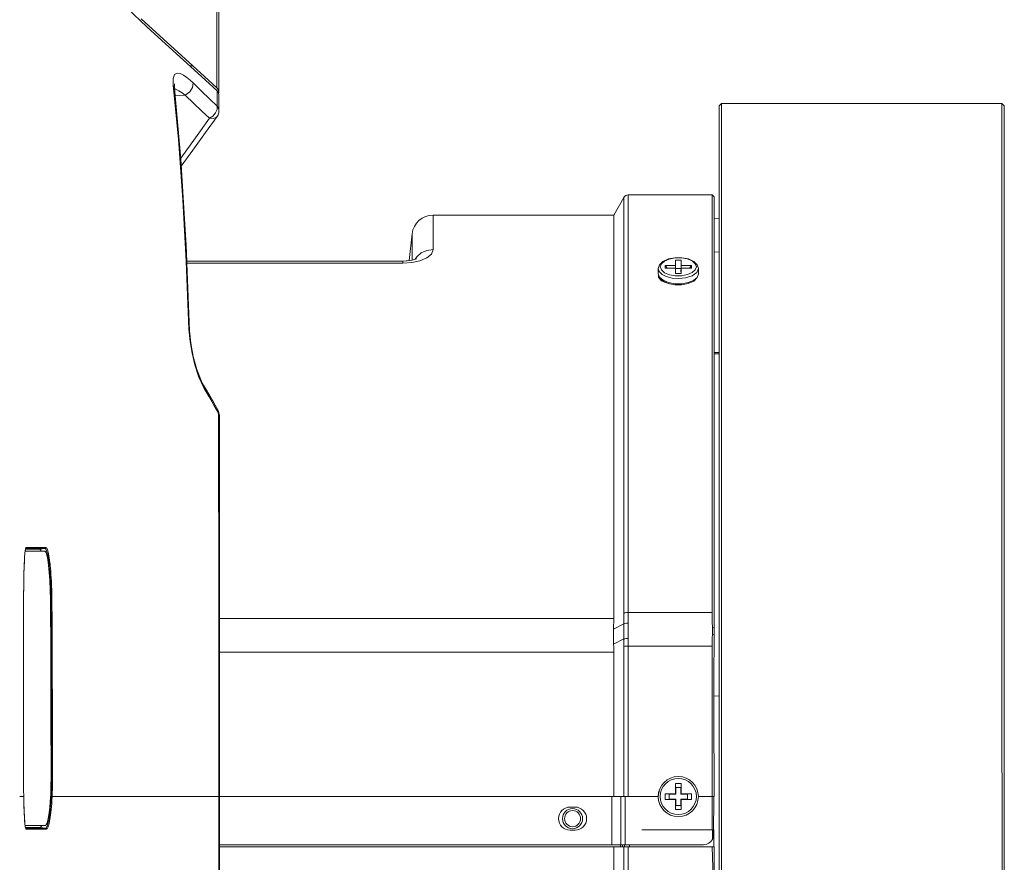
# Model space of a CAD drawing. Header units: millimetres. Extents: x 3925 to 5043, y -86 to 778.
# Tile 19 of 158: x 4189 to 4214, y 282 to 303. Entities that reach past the tile are written whole.
import ezdxf

# ---------------------------------------------------------------- set-up
doc = ezdxf.new("R2010")
doc.units = ezdxf.units.MM
doc.header["$LTSCALE"] = 46.255
for name, color, linetype in [('H30K-FRONT-CDXF_CONTINUOUS_LINE', 7, 'CONTINUOUS'), ('H30K-IR-MYLADXF_CONTINUOUS_LINE', 7, 'CONTINUOUS'), ('H30K-TOP-COVDXF_CONTINUOUS_LINE', 7, 'CONTINUOUS'), ('PJ-LENS-B10RDXF_CONTINUOUS_LINE', 7, 'CONTINUOUS')]:
    doc.layers.add(name, color=color, linetype=linetype)

msp = doc.modelspace()

# ---------------------------------------------------------------- linework, layer by layer
at = {"layer": 'H30K-FRONT-CDXF_CONTINUOUS_LINE', "color": 7, "linetype": 'Continuous', "lineweight": 0}
for p, q in [((4193.1542, 300.8918), (4193.1519, 301.0528)), ((4193.9583, 301.0086), (4193.6756, 301.2673)), ((4193.283, 299.534), (4193.1542, 300.8918)), ((4193.1542, 300.8918), (4193.186, 300.8154)), ((4193.1824, 300.8943), (4193.1845, 300.9181)), ((4193.186, 300.8154), (4193.1824, 300.8943)), ((4193.342, 299.0437), (4193.186, 300.8154)), ((4193.1872, 300.8016), (4193.2124, 300.7922)), ((4193.5728, 301.0149), (4193.6486, 300.9428)), ((4193.6486, 300.9428), (4193.8567, 300.7375)), ((4194.2447, 300.7439), (4193.9583, 301.0086)), ((4193.2023, 300.6297), (4193.4521, 300.6398)), ((4193.2124, 300.7922), (4193.2956, 300.7477)), ((4193.2956, 300.7477), (4193.3758, 300.6957)), ((4193.3758, 300.6957), (4193.4521, 300.6398)), ((4193.8567, 300.7375), (4194.0565, 300.5451)), ((4194.2474, 300.3651), (4194.2447, 300.7439)), ((4194.2818, 300.6916), (4194.2447, 300.7439)), ((4194.2902, 300.6489), (4194.2818, 300.6916)), ((4194.291, 300.2542), (4194.2903, 300.6489)), ((4194.0565, 300.5451), (4194.2474, 300.3651)), ((4193.9579, 299.7111), (4194.2434, 300.1073)), ((4194.1369, 300.1169), (4194.0551, 300.0626)), ((4194.2335, 300.0938), (4194.1566, 300.0556)), ((4194.2444, 300.1067), (4194.2335, 300.0938)), ((4194.2448, 300.1073), (4194.2444, 300.1067)), ((4194.1566, 300.0556), (4194.0551, 300.0626)), ((4193.6421, 299.2724), (4193.9579, 299.7111)), ((4193.3525, 298.8697), (4193.6421, 299.2724)), ((4193.5712, 294.5101), (4193.5448, 294.8151)), ((4193.5448, 294.8151), (4193.5614, 294.7736)), ((4193.5889, 294.4687), (4193.5614, 294.7736)), ((4193.9232, 293.3406), (4193.792, 293.6221)), ((4193.9066, 293.422), (4193.8481, 293.5355)), ((4193.9804, 293.294), (4193.9066, 293.422)), ((4193.9232, 293.3406), (4193.9069, 293.4216)), ((4194.0444, 293.1291), (4193.9232, 293.3406)), ((4194.1619, 292.9811), (4193.9804, 293.294)), ((4194.163, 292.9235), (4194.0444, 293.1291)), ((4194.2626, 292.8089), (4194.1619, 292.9811)), ((4194.2788, 292.7238), (4194.163, 292.9235)), ((4194.2735, 292.7884), (4194.2626, 292.8089)), ((4194.2788, 292.7238), (4194.2626, 292.8089)), ((4194.3009, 292.6684), (4194.2735, 292.7884)), ((4194.2808, 291.771), (4194.2788, 292.7238)), ((4189.4736, 289.3369), (4189.8307, 289.3369)), ((4189.4739, 289.3383), (4189.4749, 289.3427)), ((4189.4749, 289.3427), (4189.4799, 289.3587)), ((4189.9594, 289.3527), (4189.478, 289.3526)), ((4189.4899, 289.3775), (4189.4824, 289.3698)), ((4189.9813, 289.3776), (4189.4899, 289.3775)), ((4189.9594, 289.3527), (4189.8307, 289.3369)), ((4189.4274, 288.0869), (4189.4269, 285.9806)), ((4190.1089, 288.0869), (4190.1307, 288.087)), ((4190.1307, 288.087), (4190.1294, 288.2034)), ((4189.4268, 283.6619), (4189.4272, 283.5071)), ((4190.1263, 283.6619), (4190.1481, 283.6619)), ((4189.4308, 283.1807), (4189.4286, 283.1806)), ((4189.433, 283.0686), (4189.4308, 283.1811)), ((4189.4308, 283.1811), (4189.4308, 283.1807)), ((4193.1991, 283.1803), (4194.3048, 283.1806)), ((4189.433, 283.0686), (4189.4355, 282.9712)), ((4189.4408, 282.8104), (4189.4438, 282.7423)), ((4189.4466, 282.687), (4189.441, 282.8085)), ((4189.4668, 282.4458), (4189.4597, 282.5052)), ((4189.4614, 282.4872), (4189.4655, 282.4526)), ((4189.8459, 282.4119), (4189.8819, 282.4618)), ((4189.4729, 282.4119), (4189.8459, 282.4119)), ((4189.4771, 282.3962), (4189.9748, 282.3961)), ((4189.484, 282.3748), (4189.489, 282.3713)), ((4189.489, 282.3713), (4189.9966, 282.3712)), ((4189.8459, 282.4119), (4189.9748, 282.3961))]:
    msp.add_line(p, q, dxfattribs=at)
for points in [[(4193.6756, 301.2673), (4193.0508, 301.8333), (4192.4921, 302.3431), (4192.0065, 302.8039), (4191.5907, 303.2267), (4191.2324, 303.6222), (4190.9148, 304.0046), (4190.6321, 304.3763), (4190.3852, 304.7315), (4190.1808, 305.0533), (4190.0165, 305.3352), (4189.8855, 305.5681), (4189.7811, 305.7413)], [(4193.1519, 301.0528), (4193.187, 301.154), (4193.2505, 301.1904), (4193.3281, 301.1795)], [(4193.3281, 301.1795), (4193.4107, 301.1392), (4193.4932, 301.0818), (4193.5728, 301.0149)], [(4193.6486, 300.9428), (4193.6349, 300.8302), (4193.562, 300.7179), (4193.4521, 300.6398)], [(4193.4521, 300.6398), (4193.6613, 300.4344), (4193.8623, 300.242), (4194.0539, 300.0625)], [(4194.2476, 300.3652), (4194.2425, 300.2828), (4194.2035, 300.1953), (4194.1369, 300.1169)], [(4194.2476, 300.3652), (4194.2838, 300.3027), (4194.2917, 300.2545)], [(4194.245, 300.1075), (4194.2699, 300.151), (4194.2862, 300.201), (4194.2917, 300.2513)], [(4194.0539, 300.0625), (4193.7035, 299.5763), (4193.3396, 299.0705)], [(4193.5448, 294.8151), (4193.4746, 296.4983), (4193.3908, 298.0337), (4193.283, 299.534)], [(4193.5614, 294.7736), (4193.4729, 296.8826), (4193.342, 299.0437)], [(4193.4885, 296.5086), (4193.4719, 296.9019), (4193.4094, 297.9309)], [(4193.792, 293.6221), (4193.6922, 293.9226), (4193.621, 294.2153), (4193.5712, 294.5101)], [(4193.8481, 293.5355), (4193.7412, 293.808), (4193.6506, 294.1338), (4193.5889, 294.4687)], [(4194.3009, 292.6684), (4194.3008, 292.6728), (4194.2951, 292.6969), (4194.2788, 292.7237)], [(4194.3048, 283.1806), (4194.3041, 286.3407), (4194.3027, 289.702), (4194.3009, 292.6684)], [(4194.2893, 283.1806), (4194.2891, 284.2895), (4194.2885, 285.3974), (4194.2878, 286.4979), (4194.2867, 287.5899), (4194.2855, 288.6715), (4194.2841, 289.737), (4194.2825, 290.774), (4194.2808, 291.771)], [(4189.4277, 288.2169), (4189.4292, 288.4056), (4189.4318, 288.5852), (4189.4355, 288.7518), (4189.4403, 288.902), (4189.4459, 289.0328), (4189.4523, 289.1424), (4189.4592, 289.2298), (4189.4665, 289.295), (4189.4739, 289.3383)], [(4189.4651, 289.2857), (4189.4607, 289.2464), (4189.4567, 289.2023)], [(4189.4824, 289.3698), (4189.4758, 289.3494), (4189.47, 289.3204), (4189.4651, 289.2857)], [(4189.8658, 289.2871), (4189.8562, 289.3134), (4189.8307, 289.3369)], [(4189.9594, 289.3527), (4189.9706, 289.357), (4189.9785, 289.366), (4189.9813, 289.3776)], [(4190.044, 289.0996), (4190.0354, 289.151), (4190.0265, 289.1971), (4190.0173, 289.2375), (4190.008, 289.2719), (4189.9985, 289.3005), (4189.989, 289.3229), (4189.9793, 289.3392), (4189.9694, 289.3493), (4189.9594, 289.3527)], [(4190.0658, 289.1194), (4190.0572, 289.1719), (4190.0483, 289.2189), (4190.0391, 289.2601), (4190.0298, 289.2952), (4190.0203, 289.3243), (4190.0108, 289.3472), (4190.0011, 289.3638), (4189.9912, 289.3741), (4189.9813, 289.3776)], [(4189.4567, 289.2023), (4189.4529, 289.1533), (4189.4495, 289.0997), (4189.4463, 289.0417), (4189.4433, 288.9793), (4189.4406, 288.9122), (4189.4381, 288.8395), (4189.4357, 288.7604), (4189.4336, 288.6735), (4189.4316, 288.5764), (4189.4299, 288.4677), (4189.4286, 288.3474), (4189.4277, 288.2178), (4189.4274, 288.0869)], [(4190.0921, 288.6129), (4190.0866, 288.6974), (4190.0806, 288.7759), (4190.0742, 288.8491), (4190.0674, 288.9178), (4190.0601, 288.9825), (4190.0523, 289.0433), (4190.044, 289.0996)], [(4190.0847, 288.976), (4190.0819, 289.0001), (4190.0741, 289.062), (4190.0658, 289.1194)], [(4190.1233, 288.4276), (4190.1189, 288.5298), (4190.1139, 288.6232), (4190.1084, 288.7094), (4190.1024, 288.7893), (4190.096, 288.864), (4190.0892, 288.9341), (4190.0847, 288.976)], [(4190.1015, 288.421), (4190.0971, 288.5212), (4190.0921, 288.6129)], [(4190.1089, 288.0869), (4190.1076, 288.2011), (4190.1051, 288.3127), (4190.1015, 288.421)], [(4190.1294, 288.2034), (4190.1269, 288.3172), (4190.1233, 288.4276)], [(4190.1263, 283.6619), (4190.1256, 284.1214), (4190.1246, 284.5363), (4190.1236, 284.9167), (4190.1223, 285.2805), (4190.1209, 285.6605), (4190.1193, 286.0652), (4190.1173, 286.5018), (4190.115, 286.9786), (4190.1123, 287.5042), (4190.1089, 288.0869)], [(4190.1481, 283.6619), (4190.1474, 284.1215), (4190.1464, 284.5364), (4190.1453, 284.9168), (4190.1441, 285.2806), (4190.1427, 285.6606), (4190.1411, 286.0653), (4190.1391, 286.5019), (4190.1368, 286.9787), (4190.1341, 287.5043), (4190.1307, 288.087)], [(4189.4269, 285.9806), (4189.4268, 285.1515), (4189.4268, 284.3485), (4189.4268, 283.6619)], [(4190.1151, 283.1898), (4190.1191, 283.2785), (4190.1221, 283.3667), (4190.1244, 283.4574), (4190.1258, 283.5544), (4190.1263, 283.6619)], [(4190.1369, 283.1806), (4190.1409, 283.2711), (4190.1439, 283.361), (4190.1462, 283.4535), (4190.1476, 283.5523), (4190.1481, 283.6619)], [(4189.4272, 283.5071), (4189.4284, 283.3485), (4189.4308, 283.1807)], [(4189.4286, 283.1806), (4189.3542, 283.18), (4189.3295, 283.1807)], [(4190.069, 282.6818), (4190.0772, 282.7408), (4190.0849, 282.8042), (4190.0921, 282.8726), (4190.0989, 282.9462), (4190.105, 283.0241), (4190.1104, 283.1055), (4190.1151, 283.1898)], [(4190.0907, 282.6627), (4190.099, 282.7229), (4190.1067, 282.7876), (4190.1139, 282.8573), (4190.1207, 282.9323), (4190.1268, 283.0117), (4190.1322, 283.0947), (4190.1369, 283.1806)], [(4190.1151, 283.1898), (4190.1255, 283.1879), (4190.1333, 283.1847), (4190.1369, 283.1806)], [(4193.1991, 283.1803), (4192.2299, 283.1803), (4191.3928, 283.1809), (4190.6962, 283.181), (4190.1369, 283.1806)], [(4194.2788, 273.6375), (4194.2808, 274.5915), (4194.2825, 275.5898), (4194.2841, 276.6279), (4194.2855, 277.6947), (4194.2867, 278.7777), (4194.2878, 279.871), (4194.2885, 280.9739), (4194.2891, 282.0799), (4194.2893, 283.1806)], [(4194.3027, 276.6374), (4194.3041, 279.9977), (4194.3048, 283.1806)], [(4189.441, 282.8085), (4189.4361, 282.9484), (4189.4323, 283.1043)], [(4189.4355, 282.9712), (4189.4381, 282.886), (4189.4408, 282.8104)], [(4189.4438, 282.7423), (4189.4469, 282.6804), (4189.4502, 282.6241), (4189.4537, 282.5732), (4189.4574, 282.5276), (4189.4614, 282.4872)], [(4189.4597, 282.5052), (4189.4529, 282.5855), (4189.4466, 282.687)], [(4189.9748, 282.3961), (4189.9878, 282.4012), (4190.0001, 282.4155), (4190.0116, 282.4372), (4190.0222, 282.4646), (4190.0323, 282.4973), (4190.0419, 282.5351), (4190.0512, 282.5783), (4190.0603, 282.6273), (4190.069, 282.6818)], [(4189.9966, 282.3712), (4190.0096, 282.3765), (4190.0219, 282.3911), (4190.0334, 282.4132), (4190.044, 282.4412), (4190.0541, 282.4746), (4190.0637, 282.5132), (4190.073, 282.5572), (4190.082, 282.6072), (4190.0907, 282.6627)], [(4189.4655, 282.4526), (4189.4699, 282.4237), (4189.4744, 282.4011), (4189.4791, 282.3848), (4189.484, 282.3748)], [(4189.4791, 282.3899), (4189.4737, 282.407), (4189.4668, 282.4458)], [(4189.9748, 282.3961), (4189.9859, 282.3918), (4189.9938, 282.3828), (4189.9966, 282.3712)]]:
    msp.add_lwpolyline(points, dxfattribs=at)
at = {"layer": 'H30K-IR-MYLADXF_CONTINUOUS_LINE', "color": 7, "linetype": 'Continuous', "lineweight": 0}
for p, q in [((4189.4656, 289.2869), (4189.6043, 289.287)), ((4189.6043, 289.287), (4189.9554, 289.2875)), ((4189.4648, 282.4619), (4189.8459, 282.4618)), ((4189.8459, 282.4618), (4189.9683, 282.4618)), ((4189.9683, 282.4618), (4189.9701, 282.4619))]:
    msp.add_line(p, q, dxfattribs=at)
for points in [[(4190.0661, 288.7593), (4190.0487, 288.937), (4190.0281, 289.0833), (4190.0051, 289.194), (4189.9805, 289.2642), (4189.9554, 289.2875)], [(4190.0936, 288.0876), (4190.0894, 288.3298), (4190.0799, 288.5553), (4190.0661, 288.7593)], [(4190.1102, 283.662), (4190.1066, 285.2479), (4190.1007, 286.7082), (4190.0936, 288.0876)], [(4189.9701, 282.4619), (4189.9915, 282.4768), (4190.0125, 282.5221), (4190.0314, 282.5898), (4190.0485, 282.6763), (4190.064, 282.7814), (4190.0782, 282.9076), (4190.0907, 283.059), (4190.101, 283.2367), (4190.1079, 283.4391), (4190.1102, 283.662)]]:
    msp.add_lwpolyline(points, dxfattribs=at)
at = {"layer": 'H30K-TOP-COVDXF_CONTINUOUS_LINE', "color": 7, "linetype": 'Continuous', "lineweight": 0}
for p, q in [((4192.3575, 302.5398), (4193.6441, 301.3692)), ((4193.5629, 301.3693), (4193.644, 301.3693)), ((4193.6441, 301.3692), (4193.9333, 301.1039)), ((4193.9333, 301.1039), (4194.2408, 300.8217)), ((4194.2403, 301.0231), (4194.2408, 300.8217)), ((4194.272, 300.7835), (4194.2408, 300.8217)), ((4194.2447, 300.741), (4194.2873, 300.741)), ((4194.2873, 300.741), (4194.272, 300.7835)), ((4194.2851, 300.6946), (4194.2887, 300.7221)), ((4194.2887, 300.7221), (4194.2873, 300.741))]:
    msp.add_line(p, q, dxfattribs=at)
for points in [[(4194.2887, 300.7221), (4194.2874, 301.9185), (4194.2875, 303.1086), (4194.2855, 304.0468)], [(4194.2336, 303.8263), (4194.2351, 303.5528), (4194.2363, 303.2761), (4194.2372, 302.9995), (4194.2377, 302.7256), (4194.238, 302.457), (4194.2381, 302.1954), (4194.2382, 301.9421), (4194.2384, 301.6977), (4194.2389, 301.4625), (4194.2395, 301.2372), (4194.2403, 301.0231)]]:
    msp.add_lwpolyline(points, dxfattribs=at)
at = {"layer": 'PJ-LENS-B10RDXF_CONTINUOUS_LINE', "color": 7, "linetype": 'Continuous', "lineweight": 0}
for p, q in [((4206.7445, 300.3732), (4206.802, 300.4307)), ((4206.7445, 300.3732), (4206.7445, 265.9882)), ((4213.787, 300.4307), (4206.802, 300.4307)), ((4206.802, 265.9307), (4206.802, 300.4307)), ((4213.8445, 300.3732), (4213.787, 300.4307)), ((4213.8445, 265.9882), (4213.8445, 300.3732)), ((4204.4803, 298.1557), (4206.5695, 298.1557)), ((4204.4803, 287.7601), (4204.4803, 298.1557)), ((4206.6195, 298.1057), (4206.5695, 298.1557)), ((4206.5695, 287.7601), (4206.5695, 298.1557)), ((4206.6195, 298.1057), (4206.6194, 287.3276)), ((4204.1195, 297.6557), (4204.3721, 298.0932)), ((4204.3721, 298.0932), (4204.3721, 287.7409)), ((4204.1195, 297.6557), (4199.6217, 297.6557)), ((4199.6217, 297.6557), (4199.6217, 296.796)), ((4204.1195, 287.6089), (4204.1195, 297.6557)), ((4206.6195, 297.5638), (4206.7445, 297.5682)), ((4199.0262, 296.5207), (4199.0999, 297.1883)), ((4199.0999, 297.1883), (4199.0999, 296.5338)), ((4206.6195, 296.7341), (4206.7445, 296.7356)), ((4198.8673, 296.5086), (4193.4886, 296.5086)), ((4198.8673, 296.4546), (4193.4908, 296.4546)), ((4198.948, 296.5113), (4198.8673, 296.5086)), ((4198.8673, 296.4546), (4198.8673, 296.5086)), ((4198.8673, 296.4546), (4199.0916, 296.4699)), ((4205.3448, 296.5021), (4205.4816, 296.5632)), ((4205.402, 296.4017), (4205.6564, 296.4017)), ((4205.402, 296.3301), (4205.402, 296.4017)), ((4205.4484, 296.3301), (4205.402, 296.4017)), ((4205.4816, 296.5632), (4205.6452, 296.5939)), ((4205.6452, 296.5939), (4205.8174, 296.5933)), ((4205.6564, 296.5289), (4205.7997, 296.5289)), ((4205.6564, 296.4017), (4205.6564, 296.5289)), ((4205.6606, 296.3303), (4205.6564, 296.4017)), ((4205.7997, 296.4017), (4205.7955, 296.3303)), ((4205.7997, 296.5289), (4205.7997, 296.4017)), ((4205.7997, 296.4017), (4206.0541, 296.4017)), ((4206.0541, 296.4017), (4206.0077, 296.3301)), ((4206.0541, 296.4017), (4206.0541, 296.3301)), ((4205.228, 296.1927), (4205.228, 296.3226)), ((4205.228, 296.1927), (4205.2575, 296.1081)), ((4205.2562, 296.099), (4205.228, 296.1927)), ((4205.2332, 296.1756), (4205.2341, 296.1102)), ((4205.3056, 296.2883), (4205.278, 296.366)), ((4205.3851, 296.2202), (4205.3056, 296.2883)), ((4205.3218, 296.1768), (4205.4267, 296.1231)), ((4205.5048, 296.1705), (4205.3851, 296.2202)), ((4205.6564, 296.3301), (4205.402, 296.3301)), ((4205.6516, 296.1442), (4205.5048, 296.1705)), ((4205.8077, 296.1444), (4205.6516, 296.1442)), ((4205.6564, 296.2029), (4205.6564, 296.3301)), ((4205.7997, 296.2029), (4205.6564, 296.2029)), ((4205.6655, 296.3268), (4205.7905, 296.3268)), ((4205.7938, 296.302), (4205.7905, 296.2456)), ((4206.0541, 296.3301), (4205.7997, 296.3301)), ((4205.7997, 296.3301), (4205.7997, 296.2029)), ((4205.954, 296.1713), (4205.8077, 296.1444)), ((4205.9093, 296.0896), (4206.0756, 296.1429)), ((4206.0723, 296.221), (4205.954, 296.1713)), ((4206.1506, 296.2885), (4206.0723, 296.221)), ((4206.178, 296.3658), (4206.1506, 296.2885)), ((4206.196, 296.1046), (4206.228, 296.1927)), ((4206.228, 296.1927), (4206.1993, 296.0981)), ((4206.228, 296.3226), (4206.228, 296.1927)), ((4205.2341, 296.1102), (4205.2864, 296.0393)), ((4205.3419, 296.015), (4205.2562, 296.099)), ((4205.2575, 296.1081), (4205.3472, 296.0307)), ((4205.2864, 296.0393), (4205.3105, 296.0205)), ((4205.3055, 296.0336), (4205.2946, 296.0614)), ((4205.3105, 296.0205), (4205.3808, 295.9821)), ((4205.4764, 295.9536), (4205.3419, 296.015)), ((4205.3472, 296.0307), (4205.4807, 295.9754)), ((4205.3808, 295.9821), (4205.5078, 295.9442)), ((4205.4155, 295.9823), (4205.4209, 295.9701)), ((4205.4267, 296.1231), (4205.573, 296.0849)), ((4205.6387, 295.9219), (4205.4764, 295.9536)), ((4205.4807, 295.9754), (4205.6426, 295.9464)), ((4205.573, 296.0849), (4205.737, 296.0726)), ((4205.8109, 295.9213), (4205.6387, 295.9219)), ((4205.6426, 295.9464), (4205.8122, 295.9463)), ((4205.737, 296.0726), (4205.9093, 296.0896)), ((4205.9745, 295.952), (4205.8109, 295.9213)), ((4205.8122, 295.9463), (4205.9718, 295.9744)), ((4205.9718, 295.9744), (4206.104, 296.0279)), ((4206.1113, 296.0132), (4205.9745, 295.952)), ((4206.104, 296.0279), (4206.196, 296.1046)), ((4206.1993, 296.0981), (4206.1113, 296.0132)), ((4206.7445, 294.2308), (4206.6195, 294.2336)), ((4206.6195, 294.2016), (4206.7445, 294.2021)), ((4204.1195, 287.6089), (4194.3036, 287.6089)), ((4206.5695, 287.7601), (4204.4803, 287.7601)), ((4204.1167, 287.3475), (4204.3692, 287.4814)), ((4206.579, 287.3953), (4206.5737, 287.5177)), ((4206.579, 287.3953), (4206.6195, 287.384)), ((4206.581, 287.3366), (4206.579, 287.3953)), ((4206.5807, 287.2777), (4206.581, 287.3366)), ((4206.6194, 287.3276), (4206.6193, 287.2706)), ((4204.1174, 286.9701), (4204.3696, 287.1038)), ((4206.5782, 287.2187), (4206.5807, 287.2777)), ((4206.6191, 287.213), (4206.5782, 287.2187)), ((4206.6193, 287.2706), (4206.6149, 286.0316)), ((4204.3717, 286.9183), (4204.3722, 283.1806)), ((4206.5695, 286.9269), (4204.4799, 286.9269)), ((4204.4799, 286.9269), (4204.4799, 283.1807)), ((4206.5695, 282.3557), (4206.5695, 286.9269)), ((4204.1198, 286.7752), (4194.3039, 286.7752)), ((4204.1206, 283.1807), (4204.1198, 286.7752)), ((4206.6149, 284.848), (4206.6149, 286.0316)), ((4206.6149, 285.6811), (4206.7444, 285.6855)), ((4206.6177, 283.6625), (4206.6149, 284.848)), ((4205.6564, 283.5067), (4205.7997, 283.5067)), ((4205.6564, 283.5067), (4205.6588, 283.4794)), ((4205.6564, 283.2523), (4205.6564, 283.5067)), ((4205.6642, 283.4198), (4205.6655, 283.4057)), ((4205.6655, 283.4057), (4205.7905, 283.4057)), ((4205.6655, 283.2432), (4205.6655, 283.4057)), ((4205.7905, 283.4057), (4205.7917, 283.418)), ((4205.7905, 283.4057), (4205.7905, 283.2432)), ((4205.7978, 283.4856), (4205.7997, 283.5067)), ((4205.7997, 283.5067), (4205.7997, 283.2523)), ((4194.3048, 283.1807), (4204.48, 283.1807)), ((4204.0695, 281.9807), (4204.0695, 283.1807)), ((4204.2932, 281.9807), (4204.2932, 283.1807)), ((4204.4015, 283.1806), (4204.4015, 281.9807)), ((4205.227, 283.1807), (4204.4799, 283.1807)), ((4205.2471, 283.3167), (4205.227, 283.1807)), ((4205.402, 283.2523), (4205.6564, 283.2523)), ((4205.4219, 283.2505), (4205.402, 283.2523)), ((4205.402, 283.109), (4205.402, 283.2523)), ((4205.503, 283.2432), (4205.4905, 283.2443)), ((4205.503, 283.2432), (4205.6655, 283.2432)), ((4205.503, 283.1182), (4205.503, 283.2432)), ((4205.6655, 283.2432), (4205.6564, 283.2523)), ((4205.7997, 283.2523), (4205.7905, 283.2432)), ((4205.7905, 283.2432), (4205.953, 283.2432)), ((4205.7997, 283.2523), (4206.0541, 283.2523)), ((4205.9656, 283.2443), (4205.953, 283.2432)), ((4205.953, 283.2432), (4205.953, 283.1182)), ((4206.0541, 283.2523), (4206.0353, 283.2506)), ((4206.0541, 283.2523), (4206.0541, 283.109)), ((4206.6195, 283.1807), (4206.228, 283.1806)), ((4206.6042, 282.2292), (4206.6122, 283.1806)), ((4203.032, 282.9182), (4203.157, 282.9182)), ((4205.402, 283.109), (4205.4219, 283.1108)), ((4205.6564, 283.109), (4205.402, 283.109)), ((4205.4885, 283.1168), (4205.503, 283.1182)), ((4205.6655, 283.1182), (4205.503, 283.1182)), ((4205.6655, 283.1182), (4205.6564, 283.109)), ((4205.6564, 282.8546), (4205.6564, 283.109)), ((4205.6655, 282.9557), (4205.6642, 282.9415)), ((4205.6655, 282.9557), (4205.6655, 283.1182)), ((4205.7905, 282.9557), (4205.6655, 282.9557)), ((4205.953, 283.1182), (4205.7905, 283.1182)), ((4205.7905, 283.1182), (4205.7997, 283.109)), ((4205.7905, 283.1182), (4205.7905, 282.9557)), ((4205.7917, 282.9433), (4205.7905, 282.9557)), ((4206.0541, 283.109), (4205.7997, 283.109)), ((4205.7997, 283.109), (4205.7997, 282.8546)), ((4205.953, 283.1182), (4205.9653, 283.117)), ((4206.0296, 283.1112), (4206.0541, 283.109)), ((4205.6588, 282.8814), (4205.6564, 282.8546)), ((4205.7997, 282.8546), (4205.6564, 282.8546)), ((4205.7997, 282.8546), (4205.7972, 282.8823)), ((4203.157, 282.3432), (4203.032, 282.3432)), ((4204.8195, 282.3557), (4206.5769, 282.3557)), ((4206.5769, 282.1152), (4206.5769, 282.3557)), ((4206.6128, 282.317), (4206.6128, 282.3557)), ((4206.6148, 281.9307), (4206.6128, 282.317)), ((4194.3045, 281.9807), (4206.355, 281.9807)), ((4194.3045, 281.9307), (4204.1195, 281.9307)), ((4204.1195, 281.9307), (4204.3719, 281.9306)), ((4204.1195, 268.7057), (4204.1195, 281.9307)), ((4204.2925, 281.9807), (4204.2902, 281.9307)), ((4204.3396, 281.9307), (4204.3418, 281.9784)), ((4204.3717, 281.9307), (4204.4798, 281.9307)), ((4204.3721, 280.0986), (4204.3719, 281.9306)), ((4204.3908, 281.9811), (4204.3885, 281.9307)), ((4204.4798, 281.9304), (4206.5695, 281.9304)), ((4204.4798, 281.9304), (4204.4802, 280.4315)), ((4204.5122, 281.9307), (4204.5145, 281.9807)), ((4206.6187, 281.9307), (4206.5695, 281.9307)), ((4206.6195, 268.2557), (4206.6195, 281.9313))]:
    msp.add_line(p, q, dxfattribs=at)
for points in [[(4213.787, 300.4307), (4213.787, 284.3718), (4213.7901, 283.1807)], [(4199.0916, 296.4699), (4199.2958, 296.5139), (4199.4689, 296.587), (4199.5812, 296.6815), (4199.6217, 296.796)], [(4199.1772, 296.5554), (4199.2149, 296.6143), (4199.3268, 296.7108), (4199.4669, 296.7741), (4199.6217, 296.796)], [(4199.2105, 296.5691), (4199.2056, 296.5665), (4199.1565, 296.5474), (4199.0644, 296.5253), (4198.948, 296.5113)], [(4199.0262, 296.5209), (4198.9786, 296.5137), (4198.962, 296.513)], [(4205.228, 296.3226), (4205.2567, 296.4172), (4205.3448, 296.5021)], [(4205.278, 296.366), (4205.3055, 296.4433), (4205.3838, 296.5108)], [(4205.3838, 296.5108), (4205.502, 296.5604), (4205.6484, 296.5873), (4205.8045, 296.5876), (4205.9513, 296.5612), (4206.071, 296.5116)], [(4205.8174, 296.5933), (4205.9798, 296.5616), (4206.1142, 296.5002)], [(4206.071, 296.5116), (4206.1505, 296.4434), (4206.178, 296.3658)], [(4206.1142, 296.5002), (4206.1999, 296.4162), (4206.228, 296.3226)], [(4205.228, 296.3226), (4205.2515, 296.2469), (4205.3218, 296.1768)], [(4206.0756, 296.1429), (4206.1859, 296.2221), (4206.228, 296.3226)], [(4204.1167, 287.3475), (4204.1182, 287.4351), (4204.1192, 287.5223), (4204.1195, 287.6089)], [(4204.3721, 287.7409), (4204.3718, 287.6549), (4204.3708, 287.5683), (4204.3692, 287.4814)], [(4204.4803, 287.7601), (4204.4379, 287.7578), (4204.4004, 287.7512), (4204.3721, 287.741)], [(4204.4774, 287.4949), (4204.479, 287.5838), (4204.48, 287.6722), (4204.4803, 287.7601)], [(4206.5737, 287.5177), (4206.5705, 287.6393), (4206.5695, 287.7601)], [(4204.1173, 286.9701), (4204.1152, 287.0968), (4204.115, 287.2227), (4204.1167, 287.3475)], [(4204.3692, 287.4814), (4204.3675, 287.3564), (4204.3677, 287.2306), (4204.3698, 287.1038)], [(4204.4774, 287.4949), (4204.4347, 287.4939), (4204.3971, 287.4892), (4204.3692, 287.4814)], [(4204.4777, 287.1172), (4204.4758, 287.2438), (4204.4757, 287.3698), (4204.4774, 287.4949)], [(4204.3696, 287.1038), (4204.3708, 287.0421), (4204.3715, 286.9803), (4204.3717, 286.9183)], [(4204.3698, 287.1038), (4204.3974, 287.1102), (4204.4355, 287.115), (4204.4777, 287.1172)], [(4204.4799, 286.9269), (4204.4796, 286.9905), (4204.4789, 287.0539), (4204.4777, 287.1172)], [(4206.5782, 287.2187), (4206.5734, 287.1218), (4206.5705, 287.0245), (4206.5695, 286.9269)], [(4204.1174, 286.9701), (4204.1187, 286.9052), (4204.1195, 286.8402), (4204.1198, 286.7752)], [(4204.4798, 286.9269), (4204.4373, 286.9259), (4204.3999, 286.9229), (4204.3719, 286.9183)], [(4206.6195, 283.1807), (4206.6185, 283.3419), (4206.6185, 283.5024), (4206.6177, 283.6625)], [(4213.7901, 283.1807), (4213.7885, 280.7082), (4213.7883, 278.2656), (4213.7882, 275.914), (4213.7882, 273.7126), (4213.7883, 271.7157), (4213.7886, 269.9706), (4213.7891, 268.5147), (4213.7896, 267.3743), (4213.7902, 266.5641), (4213.7909, 266.1059)], [(4206.6042, 282.2292), (4206.6011, 282.1909), (4206.592, 282.1522), (4206.5769, 282.1152)], [(4206.5773, 280.4218), (4206.5918, 280.9134), (4206.5896, 281.4164), (4206.5695, 281.9304)]]:
    msp.add_lwpolyline(points, dxfattribs=at)
for centre, radius in [((4205.728, 283.1807), 0.5), ((4205.728, 283.1807), 0.45), ((4203.0945, 282.6307), 0.25), ((4203.0945, 282.6307), 0.2)]:
    msp.add_circle(centre, radius, dxfattribs=at)
for centre, radius, start, end in [((4204.4803, 298.0307), 0.125, 90, 150), ((4199.6217, 297.1307), 0.525, 90, 173.7), ((4205.652, 283.1807), 0.425, 179.99573, 191.51335), ((4203.032, 282.6307), 0.2875, 90, 270), ((4203.157, 282.6307), 0.2875, 270, 90)]:
    msp.add_arc(centre, radius, start, end, dxfattribs=at)
msp.add_ellipse((4206.355, 282.2307), major_axis=(0.2502, 0), ratio=0.9993908, start_param=-1.5707963, end_param=-0.4798574, dxfattribs=at)

doc.saveas('drawing.dxf')
